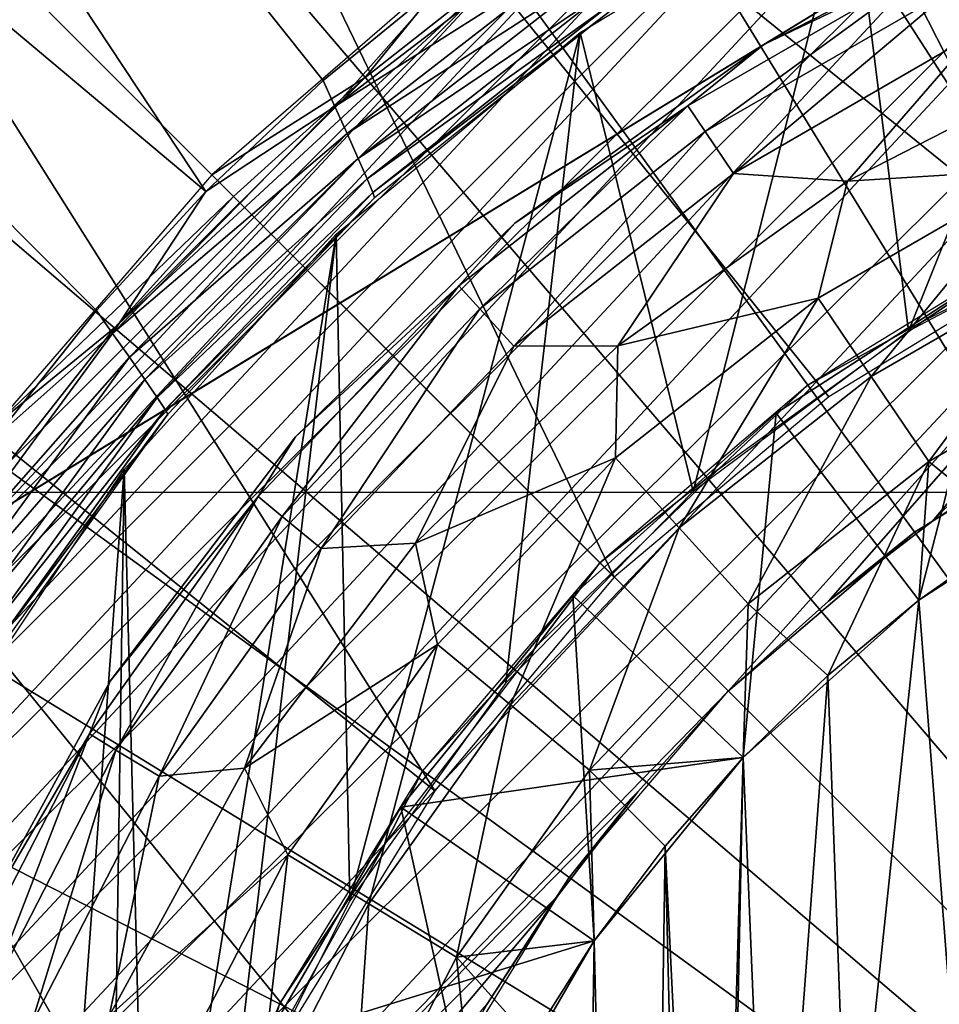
# Model space of a CAD drawing. Header units: millimetres. Extents: x -100 to 100, y -100 to 100.
# Tile 34 of 104: x -8.42 to -4.15, y 3.67 to 8.25. Entities that reach past the tile are written whole.
import ezdxf

# ---------------------------------------------------------------- set-up
doc = ezdxf.new("R2010")
doc.units = ezdxf.units.MM
doc.header["$LTSCALE"] = 52.148148
for name, color, linetype in [('110', 7, 'CONTINUOUS'), ('191', 7, 'CONTINUOUS'), ('192', 7, 'CONTINUOUS'), ('193', 7, 'CONTINUOUS'), ('194', 7, 'CONTINUOUS'), ('195', 7, 'CONTINUOUS'), ('224', 7, 'CONTINUOUS'), ('228', 7, 'CONTINUOUS'), ('229', 7, 'CONTINUOUS'), ('231', 7, 'CONTINUOUS'), ('232', 7, 'CONTINUOUS'), ('237', 7, 'CONTINUOUS'), ('239', 7, 'CONTINUOUS'), ('241', 7, 'CONTINUOUS'), ('250', 7, 'CONTINUOUS'), ('253', 7, 'CONTINUOUS'), ('346', 7, 'CONTINUOUS'), ('56', 7, 'CONTINUOUS'), ('57', 7, 'CONTINUOUS'), ('63', 7, 'CONTINUOUS'), ('66', 7, 'CONTINUOUS'), ('68', 7, 'CONTINUOUS')]:
    doc.layers.add(name, color=color, linetype=linetype)

msp = doc.modelspace()

# ---------------------------------------------------------------- linework, layer by layer
at = {"layer": '110', "color": 251, "linetype": 'Continuous', "true_color": 0x4c4c4c}
for points in [[(-3.1899, 13.1997, -221.7), (0.0504, 7.9997, -221.7), (-4.9703, 12.6419, -221.7), (-3.1899, 13.1997, -221.7)], [(-4.9703, 12.6419, -221.7), (-1.2009, 7.9044, -221.7), (-6.6227, 11.8591, -221.7), (-4.9703, 12.6419, -221.7)], [(0.0504, 7.9997, -221.7), (-1.2009, 7.9044, -221.7), (-4.9703, 12.6419, -221.7), (0.0504, 7.9997, -221.7)], [(-6.6227, 11.8591, -221.7), (-3.5914, 7.1467, -221.7), (-8.1656, 10.8477, -221.7), (-6.6227, 11.8591, -221.7)], [(-2.4422, 7.6163, -221.7), (-3.5914, 7.1467, -221.7), (-6.6227, 11.8591, -221.7), (-2.4422, 7.6163, -221.7)], [(-1.2009, 7.9044, -221.7), (-2.4422, 7.6163, -221.7), (-6.6227, 11.8591, -221.7), (-1.2009, 7.9044, -221.7)], [(-5.6569, 5.6569, -221.7), (-9.6062, 9.6062, -221.7), (-8.1656, 10.8477, -221.7), (-5.6569, 5.6569, -221.7)], [(-4.6604, 6.4939, -221.7), (-5.6569, 5.6569, -221.7), (-8.1656, 10.8477, -221.7), (-4.6604, 6.4939, -221.7)], [(-3.5914, 7.1467, -221.7), (-4.6604, 6.4939, -221.7), (-8.1656, 10.8477, -221.7), (-3.5914, 7.1467, -221.7)], [(-9.6062, 9.6062, -221.7), (-6.4898, 4.6645, -221.7), (-10.8531, 8.161, -221.7), (-9.6062, 9.6062, -221.7)], [(-5.6569, 5.6569, -221.7), (-6.4898, 4.6645, -221.7), (-9.6062, 9.6062, -221.7), (-5.6569, 5.6569, -221.7)], [(-10.8531, 8.161, -221.7), (-7.6102, 2.4636, -221.7), (-11.8679, 6.6088, -221.7), (-10.8531, 8.161, -221.7)], [(-7.1406, 3.6024, -221.7), (-7.6102, 2.4636, -221.7), (-10.8531, 8.161, -221.7), (-7.1406, 3.6024, -221.7)], [(-6.4898, 4.6645, -221.7), (-7.1406, 3.6024, -221.7), (-10.8531, 8.161, -221.7), (-6.4898, 4.6645, -221.7)], [(-11.8679, 6.6088, -221.7), (-7.9001, 1.2372, -221.7), (-12.6523, 4.9418, -221.7), (-11.8679, 6.6088, -221.7)], [(-7.6102, 2.4636, -221.7), (-7.9001, 1.2372, -221.7), (-11.8679, 6.6088, -221.7), (-7.6102, 2.4636, -221.7)], [(-12.6523, 4.9418, -221.7), (-7.6125, -2.4565, -221.7), (-13.2103, 3.14, -221.7), (-12.6523, 4.9418, -221.7)], [(-7.901, -1.2367, -221.7), (-7.6125, -2.4565, -221.7), (-12.6523, 4.9418, -221.7), (-7.901, -1.2367, -221.7)], [(-7.9999, -0.0014, -221.7), (-7.901, -1.2367, -221.7), (-12.6523, 4.9418, -221.7), (-7.9999, -0.0014, -221.7)], [(-7.9001, 1.2372, -221.7), (-7.9999, -0.0014, -221.7), (-12.6523, 4.9418, -221.7), (-7.9001, 1.2372, -221.7)]]:
    msp.add_3dface(points, dxfattribs=at)
at = {"layer": '191', "color": 251, "linetype": 'Continuous', "true_color": 0x4c4c4c}
for points in [[(-8.5318, 6.3627, -219.9), (-7.4246, 7.4246, -211.7), (-7.5258, 7.5258, -219.9), (-8.5318, 6.3627, -219.9)], [(-7.975, 6.8158, -211.7), (-7.4246, 7.4246, -211.7), (-8.5318, 6.3627, -219.9), (-7.975, 6.8158, -211.7)], [(-8.4712, 6.1862, -211.7), (-7.975, 6.8158, -211.7), (-8.5318, 6.3627, -219.9), (-8.4712, 6.1862, -211.7)]]:
    msp.add_3dface(points, dxfattribs=at)
at = {"layer": '192', "color": 251, "linetype": 'Continuous', "true_color": 0x4c4c4c}
for points in [[(-7.5258, 7.5258, -219.9), (-6.8137, 7.9779, -211.7), (-6.3673, 8.5284, -219.9), (-7.5258, 7.5258, -219.9)], [(-6.8137, 7.9779, -211.7), (-6.1812, 8.4764, -211.7), (-6.3673, 8.5284, -219.9), (-6.8137, 7.9779, -211.7)], [(-7.5258, 7.5258, -219.9), (-7.4246, 7.4246, -211.7), (-6.8137, 7.9779, -211.7), (-7.5258, 7.5258, -219.9)]]:
    msp.add_3dface(points, dxfattribs=at)
at = {"layer": '193', "color": 251, "linetype": 'Continuous', "true_color": 0x4c4c4c}
for points in [[(-10.4921, 0.3807, -211.7), (-10.4925, -0.3841, -211.7), (-0.3195, 10.4937, -211.7), (-10.4921, 0.3807, -211.7)], [(-0.3195, 10.4937, -211.7), (-10.4925, -0.3841, -211.7), (-5.1265, 5.1265, -211.7), (-0.3195, 10.4937, -211.7)], [(-10.4921, 0.3807, -211.7), (-0.3195, 10.4937, -211.7), (-1.1029, 10.4369, -211.7), (-10.4921, 0.3807, -211.7)], [(-0.3195, 10.4937, -211.7), (-5.1265, 5.1265, -211.7), (-4.661, 5.5444, -211.7), (-0.3195, 10.4937, -211.7)], [(-4.1781, 5.9165, -211.7), (-0.3195, 10.4937, -211.7), (-4.661, 5.5444, -211.7), (-4.1781, 5.9165, -211.7)], [(0.451, 10.4901, -211.7), (-0.3195, 10.4937, -211.7), (-4.1781, 5.9165, -211.7), (0.451, 10.4901, -211.7)], [(-3.6776, 6.243, -211.7), (0.451, 10.4901, -211.7), (-4.1781, 5.9165, -211.7), (-3.6776, 6.243, -211.7)], [(-10.4324, 1.1561, -211.7), (-10.4921, 0.3807, -211.7), (-1.1029, 10.4369, -211.7), (-10.4324, 1.1561, -211.7)], [(-10.4324, 1.1561, -211.7), (-1.1029, 10.4369, -211.7), (-1.8913, 10.3216, -211.7), (-10.4324, 1.1561, -211.7)], [(-10.3151, 1.9352, -211.7), (-10.4324, 1.1561, -211.7), (-1.8913, 10.3216, -211.7), (-10.3151, 1.9352, -211.7)], [(-10.3151, 1.9352, -211.7), (-1.8913, 10.3216, -211.7), (-2.6714, 10.1496, -211.7), (-10.3151, 1.9352, -211.7)], [(-10.1419, 2.7057, -211.7), (-10.3151, 1.9352, -211.7), (-2.6714, 10.1496, -211.7), (-10.1419, 2.7057, -211.7)], [(-10.1419, 2.7057, -211.7), (-2.6714, 10.1496, -211.7), (-3.4299, 9.9228, -211.7), (-10.1419, 2.7057, -211.7)], [(-9.9145, 3.4555, -211.7), (-10.1419, 2.7057, -211.7), (-3.4299, 9.9228, -211.7), (-9.9145, 3.4555, -211.7)], [(-9.9145, 3.4555, -211.7), (-3.4299, 9.9228, -211.7), (-4.1543, 9.6428, -211.7), (-9.9145, 3.4555, -211.7)], [(-9.6345, 4.1731, -211.7), (-9.9145, 3.4555, -211.7), (-4.1543, 9.6428, -211.7), (-9.6345, 4.1731, -211.7)], [(-9.6345, 4.1731, -211.7), (-4.1543, 9.6428, -211.7), (-4.8515, 9.3089, -211.7), (-9.6345, 4.1731, -211.7)], [(-9.301, 4.8649, -211.7), (-9.6345, 4.1731, -211.7), (-4.8515, 9.3089, -211.7), (-9.301, 4.8649, -211.7)], [(-9.301, 4.8649, -211.7), (-4.8515, 9.3089, -211.7), (-5.5271, 8.9201, -211.7), (-9.301, 4.8649, -211.7)], [(-8.9132, 5.5359, -211.7), (-9.301, 4.8649, -211.7), (-5.5271, 8.9201, -211.7), (-8.9132, 5.5359, -211.7)], [(-8.9132, 5.5359, -211.7), (-5.5271, 8.9201, -211.7), (-6.1812, 8.4764, -211.7), (-8.9132, 5.5359, -211.7)], [(-8.4712, 6.1862, -211.7), (-8.9132, 5.5359, -211.7), (-6.1812, 8.4764, -211.7), (-8.4712, 6.1862, -211.7)], [(-7.975, 6.8158, -211.7), (-8.4712, 6.1862, -211.7), (-6.1812, 8.4764, -211.7), (-7.975, 6.8158, -211.7)], [(-7.975, 6.8158, -211.7), (-6.1812, 8.4764, -211.7), (-6.8137, 7.9779, -211.7), (-7.975, 6.8158, -211.7)], [(-7.4246, 7.4246, -211.7), (-7.975, 6.8158, -211.7), (-6.8137, 7.9779, -211.7), (-7.4246, 7.4246, -211.7)], [(-5.1265, 5.1265, -211.7), (-10.4925, -0.3841, -211.7), (-5.5466, 4.6594, -211.7), (-5.1265, 5.1265, -211.7)], [(-5.5466, 4.6594, -211.7), (-10.4925, -0.3841, -211.7), (-5.9204, 4.1741, -211.7), (-5.5466, 4.6594, -211.7)], [(-10.4925, -0.3841, -211.7), (-10.4334, -1.1574, -211.7), (-5.9204, 4.1741, -211.7), (-10.4925, -0.3841, -211.7)], [(-5.9204, 4.1741, -211.7), (-10.4334, -1.1574, -211.7), (-6.248, 3.6706, -211.7), (-5.9204, 4.1741, -211.7)]]:
    msp.add_3dface(points, dxfattribs=at)
at = {"layer": '194', "color": 251, "linetype": 'Continuous', "true_color": 0x4c4c4c}
for points in [[(-3.2914, 6.4598, -220.95), (-4.1781, 5.9165, -211.7), (-4.2614, 5.8654, -220.95), (-3.2914, 6.4598, -220.95)], [(-3.6776, 6.243, -211.7), (-4.1781, 5.9165, -211.7), (-3.2914, 6.4598, -220.95), (-3.6776, 6.243, -211.7)], [(-4.1781, 5.9165, -211.7), (-4.661, 5.5444, -211.7), (-4.2614, 5.8654, -220.95), (-4.1781, 5.9165, -211.7)], [(-4.661, 5.5444, -211.7), (-5.1265, 5.1265, -211.7), (-4.2614, 5.8654, -220.95), (-4.661, 5.5444, -211.7)], [(-4.2614, 5.8654, -220.95), (-5.1265, 5.1265, -211.7), (-5.1265, 5.1265, -220.95), (-4.2614, 5.8654, -220.95)]]:
    msp.add_3dface(points, dxfattribs=at)
at = {"layer": '195', "color": 251, "linetype": 'Continuous', "true_color": 0x4c4c4c}
for points in [[(-5.1265, 5.1265, -220.95), (-5.5466, 4.6594, -211.7), (-5.8654, 4.2614, -220.95), (-5.1265, 5.1265, -220.95)], [(-5.1265, 5.1265, -211.7), (-5.5466, 4.6594, -211.7), (-5.1265, 5.1265, -220.95), (-5.1265, 5.1265, -211.7)], [(-5.5466, 4.6594, -211.7), (-5.9204, 4.1741, -211.7), (-5.8654, 4.2614, -220.95), (-5.5466, 4.6594, -211.7)], [(-5.8654, 4.2614, -220.95), (-6.248, 3.6706, -211.7), (-6.4598, 3.2914, -220.95), (-5.8654, 4.2614, -220.95)], [(-5.9204, 4.1741, -211.7), (-6.248, 3.6706, -211.7), (-5.8654, 4.2614, -220.95), (-5.9204, 4.1741, -211.7)]]:
    msp.add_3dface(points, dxfattribs=at)
at = {"layer": '224', "color": 251, "linetype": 'Continuous', "true_color": 0x4c4c4c}
for points in [[(-0.8599, 10.6333, -233.3853), (-0.8599, 10.6333, -244.2313), (-9.0622, 5.6288, -233.3853), (-0.8599, 10.6333, -233.3853)], [(-0.8599, 10.6333, -244.2313), (-9.0622, 5.6288, -244.2313), (-9.0622, 5.6288, -233.3853), (-0.8599, 10.6333, -244.2313)], [(-9.0622, 5.6288, -244.2313), (-0.8599, 10.6333, -244.2313), (-1.6958, 10.1233, -244.4644), (-9.0622, 5.6288, -244.2313)], [(-8.2258, 6.1391, -244.4645), (-9.0622, 5.6288, -244.2313), (-1.6958, 10.1233, -244.4644), (-8.2258, 6.1391, -244.4645)], [(-2.5172, 9.6221, -244.6482), (-8.2258, 6.1391, -244.4645), (-1.6958, 10.1233, -244.4644), (-2.5172, 9.6221, -244.6482)], [(-7.4042, 6.6403, -244.6484), (-8.2258, 6.1391, -244.4645), (-2.5172, 9.6221, -244.6482), (-7.4042, 6.6403, -244.6484)], [(-3.3336, 9.124, -244.7822), (-7.4042, 6.6403, -244.6484), (-2.5172, 9.6221, -244.6482), (-3.3336, 9.124, -244.7822)], [(-6.5878, 7.1385, -244.7823), (-7.4042, 6.6403, -244.6484), (-3.3336, 9.124, -244.7822), (-6.5878, 7.1385, -244.7823)], [(-4.1487, 8.6267, -244.8639), (-6.5878, 7.1385, -244.7823), (-3.3336, 9.124, -244.7822), (-4.1487, 8.6267, -244.8639)], [(-5.7731, 7.6356, -244.8639), (-6.5878, 7.1385, -244.7823), (-4.1487, 8.6267, -244.8639), (-5.7731, 7.6356, -244.8639)], [(-4.961, 8.131, -244.8913), (-5.7731, 7.6356, -244.8639), (-4.1487, 8.6267, -244.8639), (-4.961, 8.131, -244.8913)]]:
    msp.add_3dface(points, dxfattribs=at)
at = {"layer": '228', "color": 251, "linetype": 'Continuous', "true_color": 0x4c4c4c}
for points in [[(-3.7929, 5.8655, -247.868), (-4.0633, 3.245, -247.868), (-4.2414, 5.5498, -247.868), (-3.7929, 5.8655, -247.868)], [(-4.2414, 5.5498, -247.868), (-4.565, 2.4901, -247.868), (-4.6638, 5.1999, -247.868), (-4.2414, 5.5498, -247.868)], [(-4.0633, 3.245, -247.868), (-4.565, 2.4901, -247.868), (-4.2414, 5.5498, -247.868), (-4.0633, 3.245, -247.868)], [(-4.6638, 5.1999, -247.868), (-4.9281, 1.6595, -247.868), (-5.0574, 4.818, -247.868), (-4.6638, 5.1999, -247.868)], [(-4.565, 2.4901, -247.868), (-4.9281, 1.6595, -247.868), (-4.6638, 5.1999, -247.868), (-4.565, 2.4901, -247.868)], [(-5.0574, 4.818, -247.868), (-5.1985, -0.126, -247.868), (-5.4198, 4.4063, -247.868), (-5.0574, 4.818, -247.868)], [(-5.1414, 0.7786, -247.868), (-5.1985, -0.126, -247.868), (-5.0574, 4.818, -247.868), (-5.1414, 0.7786, -247.868)], [(-4.9281, 1.6595, -247.868), (-5.1414, 0.7786, -247.868), (-5.0574, 4.818, -247.868), (-4.9281, 1.6595, -247.868)], [(-5.7488, 3.9675, -247.868), (-5.4198, 4.4063, -247.868), (-5.5498, -4.2415, -247.868), (-5.7488, 3.9675, -247.868)], [(-5.5498, -4.2415, -247.868), (-5.4198, 4.4063, -247.868), (-5.1999, -4.6638, -247.868), (-5.5498, -4.2415, -247.868)], [(-5.4198, 4.4063, -247.868), (-5.1985, -0.126, -247.868), (-5.1999, -4.6638, -247.868), (-5.4198, 4.4063, -247.868)], [(-6.0424, 3.5042, -247.868), (-5.7488, 3.9675, -247.868), (-5.8655, -3.7929, -247.868), (-6.0424, 3.5042, -247.868)], [(-5.8655, -3.7929, -247.868), (-5.7488, 3.9675, -247.868), (-5.5498, -4.2415, -247.868), (-5.8655, -3.7929, -247.868)]]:
    msp.add_3dface(points, dxfattribs=at)
at = {"layer": '229', "color": 251, "linetype": 'Continuous', "true_color": 0x4c4c4c}
for points in [[(-3.6938, 8.7796, -245.328), (-4.9611, 8.131, -245.328), (-3.6938, 8.7796, -244.8913), (-3.6938, 8.7796, -245.328)], [(-3.6938, 8.7796, -244.8913), (-4.9611, 8.131, -245.328), (-4.961, 8.131, -244.8913), (-3.6938, 8.7796, -244.8913)], [(-4.9611, 8.131, -245.328), (-6.1175, 7.3008, -245.328), (-4.961, 8.131, -244.8913), (-4.9611, 8.131, -245.328)], [(-4.961, 8.131, -244.8913), (-6.1175, 7.3008, -245.328), (-6.1175, 7.3008, -244.8913), (-4.961, 8.131, -244.8913)], [(-6.1175, 7.3008, -245.328), (-7.1373, 6.3075, -245.328), (-6.1175, 7.3008, -244.8913), (-6.1175, 7.3008, -245.328)], [(-6.1175, 7.3008, -244.8913), (-7.1373, 6.3075, -245.328), (-7.1373, 6.3075, -244.8913), (-6.1175, 7.3008, -244.8913)], [(-7.1373, 6.3075, -245.328), (-7.9977, 5.1733, -245.328), (-7.1373, 6.3075, -244.8913), (-7.1373, 6.3075, -245.328)], [(-7.1373, 6.3075, -244.8913), (-7.9977, 5.1733, -245.328), (-7.9977, 5.1733, -244.8913), (-7.1373, 6.3075, -244.8913)], [(-7.9977, 5.1733, -245.328), (-8.6794, 3.9235, -245.328), (-8.6794, 3.9235, -244.8913), (-7.9977, 5.1733, -245.328)], [(-7.9977, 5.1733, -244.8913), (-7.9977, 5.1733, -245.328), (-8.6794, 3.9235, -244.8913), (-7.9977, 5.1733, -244.8913)]]:
    msp.add_3dface(points, dxfattribs=at)
at = {"layer": '231', "color": 251, "linetype": 'Continuous', "true_color": 0x4c4c4c}
for points in [[(-3.4053, 8.0939, -247.1241), (-3.6723, 7.5514, -247.4394), (-4.5736, 7.496, -247.1241), (-3.4053, 8.0939, -247.1241)], [(-3.6723, 7.5514, -247.4394), (-4.4631, 6.588, -247.6745), (-4.7096, 6.9519, -247.4394), (-3.6723, 7.5514, -247.4394)], [(-3.6723, 7.5514, -247.4394), (-4.7096, 6.9519, -247.4394), (-4.5736, 7.496, -247.1241), (-3.6723, 7.5514, -247.4394)], [(-3.4801, 7.1561, -247.6745), (-4.4631, 6.588, -247.6745), (-3.6723, 7.5514, -247.4394), (-3.4801, 7.1561, -247.6745)], [(-4.5736, 7.496, -247.1241), (-4.7096, 6.9519, -247.4394), (-5.6397, 6.7306, -247.1241), (-4.5736, 7.496, -247.1241)], [(-3.4801, 7.1561, -247.6745), (-4.1956, 6.1931, -247.8192), (-4.4631, 6.588, -247.6745), (-3.4801, 7.1561, -247.6745)], [(-3.2715, 6.7272, -247.8192), (-4.1956, 6.1931, -247.8192), (-3.4801, 7.1561, -247.6745), (-3.2715, 6.7272, -247.8192)], [(-4.7096, 6.9519, -247.4394), (-5.3553, 5.8858, -247.6745), (-5.6511, 6.2109, -247.4394), (-4.7096, 6.9519, -247.4394)], [(-4.7096, 6.9519, -247.4394), (-5.6511, 6.2109, -247.4394), (-5.6397, 6.7306, -247.1241), (-4.7096, 6.9519, -247.4394)], [(-4.4631, 6.588, -247.6745), (-5.3553, 5.8858, -247.6745), (-4.7096, 6.9519, -247.4394), (-4.4631, 6.588, -247.6745)], [(-5.6397, 6.7306, -247.1241), (-5.6511, 6.2109, -247.4394), (-6.5798, 5.8149, -247.1241), (-5.6397, 6.7306, -247.1241)], [(-3.2715, 6.7272, -247.8192), (-3.7929, 5.8655, -247.868), (-4.1956, 6.1931, -247.8192), (-3.2715, 6.7272, -247.8192)], [(-4.4631, 6.588, -247.6745), (-5.0343, 5.533, -247.8192), (-5.3553, 5.8858, -247.6745), (-4.4631, 6.588, -247.6745)], [(-4.1956, 6.1931, -247.8192), (-5.0343, 5.533, -247.8192), (-4.4631, 6.588, -247.6745), (-4.1956, 6.1931, -247.8192)], [(-5.6511, 6.2109, -247.4394), (-6.4774, 5.3434, -247.4394), (-6.5798, 5.8149, -247.1241), (-5.6511, 6.2109, -247.4394)], [(-5.6511, 6.2109, -247.4394), (-6.1384, 5.0637, -247.6745), (-6.4774, 5.3434, -247.4394), (-5.6511, 6.2109, -247.4394)], [(-5.3553, 5.8858, -247.6745), (-6.1384, 5.0637, -247.6745), (-5.6511, 6.2109, -247.4394), (-5.3553, 5.8858, -247.6745)], [(-4.1956, 6.1931, -247.8192), (-4.6638, 5.1999, -247.868), (-5.0343, 5.533, -247.8192), (-4.1956, 6.1931, -247.8192)], [(-4.2414, 5.5498, -247.868), (-4.6638, 5.1999, -247.868), (-4.1956, 6.1931, -247.8192), (-4.2414, 5.5498, -247.868)], [(-3.7929, 5.8655, -247.868), (-4.2414, 5.5498, -247.868), (-4.1956, 6.1931, -247.8192), (-3.7929, 5.8655, -247.868)], [(-5.3553, 5.8858, -247.6745), (-5.7705, 4.7602, -247.8192), (-6.1384, 5.0637, -247.6745), (-5.3553, 5.8858, -247.6745)], [(-5.0343, 5.533, -247.8192), (-5.7705, 4.7602, -247.8192), (-5.3553, 5.8858, -247.6745), (-5.0343, 5.533, -247.8192)], [(-6.5798, 5.8149, -247.1241), (-6.4774, 5.3434, -247.4394), (-7.373, 4.7692, -247.1241), (-6.5798, 5.8149, -247.1241)], [(-5.0343, 5.533, -247.8192), (-5.0574, 4.818, -247.868), (-5.7705, 4.7602, -247.8192), (-5.0343, 5.533, -247.8192)], [(-4.6638, 5.1999, -247.868), (-5.0574, 4.818, -247.868), (-5.0343, 5.533, -247.8192), (-4.6638, 5.1999, -247.868)], [(-6.4774, 5.3434, -247.4394), (-7.172, 4.3672, -247.4394), (-7.373, 4.7692, -247.1241), (-6.4774, 5.3434, -247.4394)], [(-6.4774, 5.3434, -247.4394), (-6.7966, 4.1386, -247.6745), (-7.172, 4.3672, -247.4394), (-6.4774, 5.3434, -247.4394)], [(-6.1384, 5.0637, -247.6745), (-6.7966, 4.1386, -247.6745), (-6.4774, 5.3434, -247.4394), (-6.1384, 5.0637, -247.6745)], [(-6.1384, 5.0637, -247.6745), (-6.3892, 3.8906, -247.8192), (-6.7966, 4.1386, -247.6745), (-6.1384, 5.0637, -247.6745)], [(-5.7705, 4.7602, -247.8192), (-6.3892, 3.8906, -247.8192), (-6.1384, 5.0637, -247.6745), (-5.7705, 4.7602, -247.8192)], [(-5.0574, 4.818, -247.868), (-5.4198, 4.4063, -247.868), (-5.7705, 4.7602, -247.8192), (-5.0574, 4.818, -247.868)], [(-7.373, 4.7692, -247.1241), (-7.172, 4.3672, -247.4394), (-8.0015, 3.6171, -247.1241), (-7.373, 4.7692, -247.1241)], [(-5.7705, 4.7602, -247.8192), (-5.7488, 3.9675, -247.868), (-6.3892, 3.8906, -247.8192), (-5.7705, 4.7602, -247.8192)], [(-5.4198, 4.4063, -247.868), (-5.7488, 3.9675, -247.868), (-5.7705, 4.7602, -247.8192), (-5.4198, 4.4063, -247.868)], [(-7.172, 4.3672, -247.4394), (-7.7205, 3.3021, -247.4394), (-8.0015, 3.6171, -247.1241), (-7.172, 4.3672, -247.4394)], [(-7.172, 4.3672, -247.4394), (-7.3164, 3.1292, -247.6745), (-7.7205, 3.3021, -247.4394), (-7.172, 4.3672, -247.4394)], [(-6.7966, 4.1386, -247.6745), (-7.3164, 3.1292, -247.6745), (-7.172, 4.3672, -247.4394), (-6.7966, 4.1386, -247.6745)], [(-6.7966, 4.1386, -247.6745), (-6.8779, 2.9417, -247.8192), (-7.3164, 3.1292, -247.6745), (-6.7966, 4.1386, -247.6745)], [(-6.3892, 3.8906, -247.8192), (-6.8779, 2.9417, -247.8192), (-6.7966, 4.1386, -247.6745), (-6.3892, 3.8906, -247.8192)], [(-5.7488, 3.9675, -247.868), (-6.0424, 3.5042, -247.868), (-6.3892, 3.8906, -247.8192), (-5.7488, 3.9675, -247.868)], [(-6.3892, 3.8906, -247.8192), (-6.2987, 3.0193, -247.868), (-6.8779, 2.9417, -247.8192), (-6.3892, 3.8906, -247.8192)], [(-6.0424, 3.5042, -247.868), (-6.2987, 3.0193, -247.868), (-6.3892, 3.8906, -247.8192), (-6.0424, 3.5042, -247.868)]]:
    msp.add_3dface(points, dxfattribs=at)
at = {"layer": '232', "color": 251, "linetype": 'Continuous', "true_color": 0x4c4c4c}
for points in [[(-4.9611, 8.131, -245.328), (-3.6938, 8.7796, -245.328), (-4.1444, 8.5221, -245.8226), (-4.9611, 8.131, -245.328)], [(-5.3151, 7.8455, -245.8226), (-4.9611, 8.131, -245.328), (-4.1444, 8.5221, -245.8226), (-5.3151, 7.8455, -245.8226)], [(-5.3151, 7.8455, -245.8226), (-4.1444, 8.5221, -245.8226), (-5.234, 7.7259, -246.2996), (-5.3151, 7.8455, -245.8226)], [(-4.1444, 8.5221, -245.8226), (-4.0812, 8.3921, -246.2996), (-5.234, 7.7259, -246.2996), (-4.1444, 8.5221, -245.8226)], [(-4.0812, 8.3921, -246.2996), (-5.1022, 7.5314, -246.7391), (-5.234, 7.7259, -246.2996), (-4.0812, 8.3921, -246.2996)], [(-3.9785, 8.1808, -246.7391), (-5.1022, 7.5314, -246.7391), (-4.0812, 8.3921, -246.2996), (-3.9785, 8.1808, -246.7391)], [(-3.9785, 8.1808, -246.7391), (-4.5736, 7.496, -247.1241), (-5.1022, 7.5314, -246.7391), (-3.9785, 8.1808, -246.7391)], [(-3.4053, 8.0939, -247.1241), (-4.5736, 7.496, -247.1241), (-3.9785, 8.1808, -246.7391), (-3.4053, 8.0939, -247.1241)], [(-6.1175, 7.3008, -245.328), (-4.9611, 8.131, -245.328), (-5.3151, 7.8455, -245.8226), (-6.1175, 7.3008, -245.328)], [(-6.3775, 7.0093, -245.8226), (-6.1175, 7.3008, -245.328), (-5.3151, 7.8455, -245.8226), (-6.3775, 7.0093, -245.8226)], [(-6.3775, 7.0093, -245.8226), (-5.3151, 7.8455, -245.8226), (-6.2802, 6.9023, -246.2996), (-6.3775, 7.0093, -245.8226)], [(-5.3151, 7.8455, -245.8226), (-5.234, 7.7259, -246.2996), (-6.2802, 6.9023, -246.2996), (-5.3151, 7.8455, -245.8226)], [(-5.234, 7.7259, -246.2996), (-6.1221, 6.7286, -246.7391), (-6.2802, 6.9023, -246.2996), (-5.234, 7.7259, -246.2996)], [(-5.1022, 7.5314, -246.7391), (-6.1221, 6.7286, -246.7391), (-5.234, 7.7259, -246.2996), (-5.1022, 7.5314, -246.7391)], [(-5.1022, 7.5314, -246.7391), (-5.6397, 6.7306, -247.1241), (-6.1221, 6.7286, -246.7391), (-5.1022, 7.5314, -246.7391)], [(-4.5736, 7.496, -247.1241), (-5.6397, 6.7306, -247.1241), (-5.1022, 7.5314, -246.7391), (-4.5736, 7.496, -247.1241)], [(-7.1373, 6.3075, -245.328), (-6.1175, 7.3008, -245.328), (-6.3775, 7.0093, -245.8226), (-7.1373, 6.3075, -245.328)], [(-7.3101, 6.0303, -245.8226), (-7.1373, 6.3075, -245.328), (-6.3775, 7.0093, -245.8226), (-7.3101, 6.0303, -245.8226)], [(-7.3101, 6.0303, -245.8226), (-6.3775, 7.0093, -245.8226), (-7.1986, 5.9383, -246.2996), (-7.3101, 6.0303, -245.8226)], [(-6.3775, 7.0093, -245.8226), (-6.2802, 6.9023, -246.2996), (-7.1986, 5.9383, -246.2996), (-6.3775, 7.0093, -245.8226)], [(-6.2802, 6.9023, -246.2996), (-7.0174, 5.7888, -246.7391), (-7.1986, 5.9383, -246.2996), (-6.2802, 6.9023, -246.2996)], [(-6.1221, 6.7286, -246.7391), (-7.0174, 5.7888, -246.7391), (-6.2802, 6.9023, -246.2996), (-6.1221, 6.7286, -246.7391)], [(-6.1221, 6.7286, -246.7391), (-6.5798, 5.8149, -247.1241), (-7.0174, 5.7888, -246.7391), (-6.1221, 6.7286, -246.7391)], [(-5.6397, 6.7306, -247.1241), (-6.5798, 5.8149, -247.1241), (-6.1221, 6.7286, -246.7391), (-5.6397, 6.7306, -247.1241)], [(-7.9977, 5.1733, -245.328), (-7.1373, 6.3075, -245.328), (-7.3101, 6.0303, -245.8226), (-7.9977, 5.1733, -245.328)], [(-8.0939, 4.9286, -245.8226), (-7.9977, 5.1733, -245.328), (-7.3101, 6.0303, -245.8226), (-8.0939, 4.9286, -245.8226)], [(-8.0939, 4.9286, -245.8226), (-7.3101, 6.0303, -245.8226), (-7.9704, 4.8534, -246.2996), (-8.0939, 4.9286, -245.8226)], [(-7.3101, 6.0303, -245.8226), (-7.1986, 5.9383, -246.2996), (-7.9704, 4.8534, -246.2996), (-7.3101, 6.0303, -245.8226)], [(-7.1986, 5.9383, -246.2996), (-7.7698, 4.7312, -246.7391), (-7.9704, 4.8534, -246.2996), (-7.1986, 5.9383, -246.2996)], [(-7.0174, 5.7888, -246.7391), (-7.7698, 4.7312, -246.7391), (-7.1986, 5.9383, -246.2996), (-7.0174, 5.7888, -246.7391)], [(-6.5798, 5.8149, -247.1241), (-7.373, 4.7692, -247.1241), (-7.0174, 5.7888, -246.7391), (-6.5798, 5.8149, -247.1241)], [(-7.0174, 5.7888, -246.7391), (-7.373, 4.7692, -247.1241), (-7.7698, 4.7312, -246.7391), (-7.0174, 5.7888, -246.7391)], [(-8.6794, 3.9235, -245.328), (-7.9977, 5.1733, -245.328), (-8.0939, 4.9286, -245.8226), (-8.6794, 3.9235, -245.328)], [(-8.7129, 3.7265, -245.8226), (-8.6794, 3.9235, -245.328), (-8.0939, 4.9286, -245.8226), (-8.7129, 3.7265, -245.8226)], [(-8.7129, 3.7265, -245.8226), (-8.0939, 4.9286, -245.8226), (-8.58, 3.6697, -246.2996), (-8.7129, 3.7265, -245.8226)], [(-8.0939, 4.9286, -245.8226), (-7.9704, 4.8534, -246.2996), (-8.58, 3.6697, -246.2996), (-8.0939, 4.9286, -245.8226)], [(-7.9704, 4.8534, -246.2996), (-8.364, 3.5773, -246.7391), (-8.58, 3.6697, -246.2996), (-7.9704, 4.8534, -246.2996)], [(-7.7698, 4.7312, -246.7391), (-8.364, 3.5773, -246.7391), (-7.9704, 4.8534, -246.2996), (-7.7698, 4.7312, -246.7391)], [(-7.373, 4.7692, -247.1241), (-8.0015, 3.6171, -247.1241), (-7.7698, 4.7312, -246.7391), (-7.373, 4.7692, -247.1241)], [(-7.7698, 4.7312, -246.7391), (-8.0015, 3.6171, -247.1241), (-8.364, 3.5773, -246.7391), (-7.7698, 4.7312, -246.7391)]]:
    msp.add_3dface(points, dxfattribs=at)
at = {"layer": '237', "color": 251, "linetype": 'Continuous', "true_color": 0x4c4c4c}
for points in [[(-3.8404, 7.1058, -233.3853), (-4.9047, 6.4176, -233.3853), (-4.2414, 5.5498, -232.7547), (-3.8404, 7.1058, -233.3853)], [(-3.3211, 6.145, -232.7547), (-3.8404, 7.1058, -233.3853), (-4.2414, 5.5498, -232.7547), (-3.3211, 6.145, -232.7547)], [(-4.9047, 6.4176, -233.3853), (-5.8482, 5.5713, -233.3853), (-5.0574, 4.818, -232.7547), (-4.9047, 6.4176, -233.3853)], [(-4.2414, 5.5498, -232.7547), (-4.9047, 6.4176, -233.3853), (-5.0574, 4.818, -232.7547), (-4.2414, 5.5498, -232.7547)], [(-5.8482, 5.5713, -233.3853), (-6.6478, 4.5878, -233.3853), (-5.0574, 4.818, -232.7547), (-5.8482, 5.5713, -233.3853)], [(-5.0574, 4.818, -232.7547), (-6.6478, 4.5878, -233.3853), (-5.7489, 3.9675, -232.7547), (-5.0574, 4.818, -232.7547)], [(-6.6478, 4.5878, -233.3853), (-7.2836, 3.4914, -233.3853), (-5.7489, 3.9675, -232.7547), (-6.6478, 4.5878, -233.3853)], [(-5.7489, 3.9675, -232.7547), (-7.2836, 3.4914, -233.3853), (-6.2987, 3.0193, -232.7547), (-5.7489, 3.9675, -232.7547)]]:
    msp.add_3dface(points, dxfattribs=at)
at = {"layer": '239', "color": 251, "linetype": 'Continuous', "true_color": 0x4c4c4c}
for points in [[(-4.9047, 6.4176, -230.6283), (-3.8404, 7.1058, -230.6283), (-4.2415, 5.5498, -231.2588), (-4.9047, 6.4176, -230.6283)], [(-4.2415, 5.5498, -231.2588), (-3.8404, 7.1058, -230.6283), (-3.321, 6.145, -231.2588), (-4.2415, 5.5498, -231.2588)], [(-5.8482, 5.5713, -230.6283), (-4.9047, 6.4176, -230.6283), (-5.0574, 4.818, -231.2588), (-5.8482, 5.5713, -230.6283)], [(-5.0574, 4.818, -231.2588), (-4.9047, 6.4176, -230.6283), (-4.2415, 5.5498, -231.2588), (-5.0574, 4.818, -231.2588)], [(-6.6478, 4.5878, -230.6283), (-5.8482, 5.5713, -230.6283), (-5.7488, 3.9675, -231.2588), (-6.6478, 4.5878, -230.6283)], [(-5.7488, 3.9675, -231.2588), (-5.8482, 5.5713, -230.6283), (-5.0574, 4.818, -231.2588), (-5.7488, 3.9675, -231.2588)], [(-7.2836, 3.4914, -230.6283), (-6.6478, 4.5878, -230.6283), (-6.2987, 3.0193, -231.2588), (-7.2836, 3.4914, -230.6283)], [(-6.2987, 3.0193, -231.2588), (-6.6478, 4.5878, -230.6283), (-5.7488, 3.9675, -231.2588), (-6.2987, 3.0193, -231.2588)]]:
    msp.add_3dface(points, dxfattribs=at)
at = {"layer": '241', "color": 251, "linetype": 'Continuous', "true_color": 0x4c4c4c}
for points in [[(-4.9047, 6.4176, -229.2059), (-3.8404, 7.1058, -229.2059), (-4.2415, 5.5498, -229.8364), (-4.9047, 6.4176, -229.2059)], [(-4.2415, 5.5498, -229.8364), (-3.8404, 7.1058, -229.2059), (-3.321, 6.145, -229.8364), (-4.2415, 5.5498, -229.8364)], [(-5.8482, 5.5713, -229.2059), (-4.9047, 6.4176, -229.2059), (-5.0574, 4.818, -229.8364), (-5.8482, 5.5713, -229.2059)], [(-5.0574, 4.818, -229.8364), (-4.9047, 6.4176, -229.2059), (-4.2415, 5.5498, -229.8364), (-5.0574, 4.818, -229.8364)], [(-6.6478, 4.5878, -229.2059), (-5.8482, 5.5713, -229.2059), (-5.7488, 3.9675, -229.8364), (-6.6478, 4.5878, -229.2059)], [(-5.7488, 3.9675, -229.8364), (-5.8482, 5.5713, -229.2059), (-5.0574, 4.818, -229.8364), (-5.7488, 3.9675, -229.8364)], [(-7.2836, 3.4914, -229.2059), (-6.6478, 4.5878, -229.2059), (-6.2987, 3.0193, -229.8364), (-7.2836, 3.4914, -229.2059)], [(-6.2987, 3.0193, -229.8364), (-6.6478, 4.5878, -229.2059), (-5.7488, 3.9675, -229.8364), (-6.2987, 3.0193, -229.8364)]]:
    msp.add_3dface(points, dxfattribs=at)
at = {"layer": '250', "color": 251, "linetype": 'Continuous', "true_color": 0x4c4c4c}
for points in [[(-9.0622, 5.6288, -227.8874), (-9.0622, 5.6288, -221.7), (-0.8599, 10.6333, -221.7), (-9.0622, 5.6288, -227.8874)], [(-0.8599, 10.6333, -227.8874), (-9.0622, 5.6288, -227.8874), (-0.8599, 10.6333, -221.7), (-0.8599, 10.6333, -227.8874)]]:
    msp.add_3dface(points, dxfattribs=at)
at = {"layer": '253', "color": 251, "linetype": 'Continuous', "true_color": 0x4c4c4c}
for points in [[(-4.9047, 6.4176, -227.7835), (-3.8404, 7.1058, -227.7835), (-4.2415, 5.5498, -228.414), (-4.9047, 6.4176, -227.7835)], [(-4.2415, 5.5498, -228.414), (-3.8404, 7.1058, -227.7835), (-3.321, 6.145, -228.414), (-4.2415, 5.5498, -228.414)], [(-5.8482, 5.5713, -227.7835), (-4.9047, 6.4176, -227.7835), (-5.0574, 4.818, -228.414), (-5.8482, 5.5713, -227.7835)], [(-5.0574, 4.818, -228.414), (-4.9047, 6.4176, -227.7835), (-4.2415, 5.5498, -228.414), (-5.0574, 4.818, -228.414)], [(-6.6478, 4.5878, -227.7835), (-5.8482, 5.5713, -227.7835), (-5.7488, 3.9675, -228.414), (-6.6478, 4.5878, -227.7835)], [(-5.7488, 3.9675, -228.414), (-5.8482, 5.5713, -227.7835), (-5.0574, 4.818, -228.414), (-5.7488, 3.9675, -228.414)], [(-7.2836, 3.4914, -227.7835), (-6.6478, 4.5878, -227.7835), (-6.2987, 3.0193, -228.414), (-7.2836, 3.4914, -227.7835)], [(-6.2987, 3.0193, -228.414), (-6.6478, 4.5878, -227.7835), (-5.7488, 3.9675, -228.414), (-6.2987, 3.0193, -228.414)]]:
    msp.add_3dface(points, dxfattribs=at)
at = {"layer": '346', "color": 251, "linetype": 'Continuous', "true_color": 0x4c4c4c}
for points in [[(89.1367, 12.0648, -106.6), (89.7423, 6.0696, -106.6), (-89.1467, 11.996, -106.6), (89.1367, 12.0648, -106.6)], [(-89.1467, 11.996, -106.6), (89.7423, 6.0696, -106.6), (-89.7457, 6.033, -106.6), (-89.1467, 11.996, -106.6)], [(89.7423, 6.0696, -106.6), (89.9504, 0, -106.6), (-89.7457, 6.033, -106.6), (89.7423, 6.0696, -106.6)], [(89.9504, 0, -106.6), (-89.9504, 0, -106.6), (-89.7457, 6.033, -106.6), (89.9504, 0, -106.6)]]:
    msp.add_3dface(points, dxfattribs=at)
at = {"layer": '56', "color": 251, "linetype": 'Continuous', "true_color": 0x4c4c4c}
for points in [[(-4.2239, 6.8431, -115.3649), (-3.1724, 7.3888, -115.4), (-3.6742, 7.211, -112.4244), (-4.2239, 6.8431, -115.3649)], [(-4.757, 6.5474, -112.4244), (-4.2239, 6.8431, -115.3649), (-3.6742, 7.211, -112.4244), (-4.757, 6.5474, -112.4244)], [(-5.1722, 6.1578, -115.3607), (-4.2239, 6.8431, -115.3649), (-4.757, 6.5474, -112.4244), (-5.1722, 6.1578, -115.3607)], [(-5.7226, 5.7226, -112.4244), (-5.1722, 6.1578, -115.3607), (-4.757, 6.5474, -112.4244), (-5.7226, 5.7226, -112.4244)], [(-6.0093, 5.344, -115.3619), (-5.1722, 6.1578, -115.3607), (-5.7226, 5.7226, -112.4244), (-6.0093, 5.344, -115.3619)], [(-6.5474, 4.757, -112.4244), (-6.0093, 5.344, -115.3619), (-5.7226, 5.7226, -112.4244), (-6.5474, 4.757, -112.4244)], [(-6.7201, 4.4171, -115.3619), (-6.0093, 5.344, -115.3619), (-6.5474, 4.757, -112.4244), (-6.7201, 4.4171, -115.3619)], [(-7.211, 3.6742, -112.4244), (-6.7201, 4.4171, -115.3619), (-6.5474, 4.757, -112.4244), (-7.211, 3.6742, -112.4244)], [(-7.289, 3.397, -115.3619), (-6.7201, 4.4171, -115.3619), (-7.211, 3.6742, -112.4244), (-7.289, 3.397, -115.3619)], [(-7.6969, 2.5009, -112.4244), (-7.289, 3.397, -115.3619), (-7.211, 3.6742, -112.4244), (-7.6969, 2.5009, -112.4244)]]:
    msp.add_3dface(points, dxfattribs=at)
at = {"layer": '57', "color": 251, "linetype": 'Continuous', "true_color": 0x4c4c4c}
for points in [[(-13.951, 12.8214, -118.6883), (-12.2101, 14.489, -118.6883), (-7.5534, 7.4473, -114.9299), (-13.951, 12.8214, -118.6883)], [(-7.5534, 7.4473, -114.9299), (-12.2101, 14.489, -118.6883), (-7.008, 7.9626, -114.9299), (-7.5534, 7.4473, -114.9299)], [(-7.008, 7.9626, -114.9299), (-12.2101, 14.489, -118.6883), (-6.4275, 8.4382, -114.9299), (-7.008, 7.9626, -114.9299)], [(-8.5283, 6.3075, -114.9299), (-13.951, 12.8214, -118.6883), (-8.061, 6.8946, -114.9299), (-8.5283, 6.3075, -114.9299)], [(-8.061, 6.8946, -114.9299), (-13.951, 12.8214, -118.6883), (-7.5534, 7.4473, -114.9299), (-8.061, 6.8946, -114.9299)]]:
    msp.add_3dface(points, dxfattribs=at)
at = {"layer": '63', "color": 251, "linetype": 'Continuous', "true_color": 0x4c4c4c}
for points in [[(-6.4275, 8.4382, -114.9299), (-5.7834, 8.741, -114.8964), (-6.9536, 7.8422, -114.8964), (-6.4275, 8.4382, -114.9299)], [(-5.7834, 8.741, -114.8964), (-5.7505, 8.6056, -114.9055), (-6.9536, 7.8422, -114.8964), (-5.7834, 8.741, -114.8964)], [(-5.7505, 8.6056, -114.9055), (-6.8969, 7.7172, -114.9055), (-6.9536, 7.8422, -114.8964), (-5.7505, 8.6056, -114.9055)], [(-5.7505, 8.6056, -114.9055), (-5.7211, 8.4795, -114.9566), (-6.8969, 7.7172, -114.9055), (-5.7505, 8.6056, -114.9055)], [(-5.7211, 8.4795, -114.9566), (-6.8454, 7.6009, -114.9566), (-6.8969, 7.7172, -114.9055), (-5.7211, 8.4795, -114.9566)], [(-5.7211, 8.4795, -114.9566), (-5.6981, 8.3768, -115.0441), (-6.8454, 7.6009, -114.9566), (-5.7211, 8.4795, -114.9566)], [(-7.008, 7.9626, -114.9299), (-6.4275, 8.4382, -114.9299), (-6.9536, 7.8422, -114.8964), (-7.008, 7.9626, -114.9299)], [(-5.6981, 8.3768, -115.0441), (-6.8043, 7.5061, -115.0441), (-6.8454, 7.6009, -114.9566), (-5.6981, 8.3768, -115.0441)], [(-5.6981, 8.3768, -115.0441), (-5.684, 8.3087, -115.1586), (-6.8043, 7.5061, -115.0441), (-5.6981, 8.3768, -115.0441)], [(-5.684, 8.3087, -115.1586), (-6.778, 7.4431, -115.1586), (-6.8043, 7.5061, -115.0441), (-5.684, 8.3087, -115.1586)], [(-6.778, 7.4431, -115.1586), (-5.684, 8.3087, -115.1586), (-5.6804, 8.2823, -115.2876), (-6.778, 7.4431, -115.1586)], [(-6.7696, 7.4186, -115.2876), (-6.778, 7.4431, -115.1586), (-5.6804, 8.2823, -115.2876), (-6.7696, 7.4186, -115.2876)], [(-7.5534, 7.4473, -114.9299), (-7.008, 7.9626, -114.9299), (-6.9536, 7.8422, -114.8964), (-7.5534, 7.4473, -114.9299)], [(-7.5534, 7.4473, -114.9299), (-6.9536, 7.8422, -114.8964), (-7.986, 6.788, -114.8964), (-7.5534, 7.4473, -114.9299)], [(-6.9536, 7.8422, -114.8964), (-6.8969, 7.7172, -114.9055), (-7.986, 6.788, -114.8964), (-6.9536, 7.8422, -114.8964)], [(-6.8969, 7.7172, -114.9055), (-7.908, 6.6774, -114.9055), (-7.986, 6.788, -114.8964), (-6.8969, 7.7172, -114.9055)], [(-6.8969, 7.7172, -114.9055), (-6.8454, 7.6009, -114.9566), (-7.908, 6.6774, -114.9055), (-6.8969, 7.7172, -114.9055)], [(-6.8454, 7.6009, -114.9566), (-7.8365, 6.5744, -114.9566), (-7.908, 6.6774, -114.9055), (-6.8454, 7.6009, -114.9566)], [(-6.8454, 7.6009, -114.9566), (-6.8043, 7.5061, -115.0441), (-7.8365, 6.5744, -114.9566), (-6.8454, 7.6009, -114.9566)], [(-6.8043, 7.5061, -115.0441), (-7.7791, 6.4904, -115.0441), (-7.8365, 6.5744, -114.9566), (-6.8043, 7.5061, -115.0441)], [(-6.8043, 7.5061, -115.0441), (-6.778, 7.4431, -115.1586), (-7.7791, 6.4904, -115.0441), (-6.8043, 7.5061, -115.0441)], [(-8.061, 6.8946, -114.9299), (-7.5534, 7.4473, -114.9299), (-7.986, 6.788, -114.8964), (-8.061, 6.8946, -114.9299)], [(-6.778, 7.4431, -115.1586), (-7.7419, 6.4346, -115.1586), (-7.7791, 6.4904, -115.0441), (-6.778, 7.4431, -115.1586)], [(-7.7419, 6.4346, -115.1586), (-6.778, 7.4431, -115.1586), (-6.7696, 7.4186, -115.2876), (-7.7419, 6.4346, -115.1586)], [(-7.7291, 6.4129, -115.2876), (-7.7419, 6.4346, -115.1586), (-6.7696, 7.4186, -115.2876), (-7.7291, 6.4129, -115.2876)], [(-8.5283, 6.3075, -114.9299), (-8.061, 6.8946, -114.9299), (-7.986, 6.788, -114.8964), (-8.5283, 6.3075, -114.9299)], [(-8.5283, 6.3075, -114.9299), (-7.986, 6.788, -114.8964), (-8.8601, 5.5992, -114.8964), (-8.5283, 6.3075, -114.9299)], [(-7.986, 6.788, -114.8964), (-7.908, 6.6774, -114.9055), (-8.8601, 5.5992, -114.8964), (-7.986, 6.788, -114.8964)], [(-7.908, 6.6774, -114.9055), (-8.7637, 5.5064, -114.9055), (-8.8601, 5.5992, -114.8964), (-7.908, 6.6774, -114.9055)], [(-7.908, 6.6774, -114.9055), (-7.8365, 6.5744, -114.9566), (-8.7637, 5.5064, -114.9055), (-7.908, 6.6774, -114.9055)], [(-7.8365, 6.5744, -114.9566), (-8.6751, 5.4199, -114.9566), (-8.7637, 5.5064, -114.9055), (-7.8365, 6.5744, -114.9566)], [(-7.8365, 6.5744, -114.9566), (-7.7791, 6.4904, -115.0441), (-8.6751, 5.4199, -114.9566), (-7.8365, 6.5744, -114.9566)], [(-7.7791, 6.4904, -115.0441), (-8.6037, 5.3494, -115.0441), (-8.6751, 5.4199, -114.9566), (-7.7791, 6.4904, -115.0441)], [(-7.7791, 6.4904, -115.0441), (-7.7419, 6.4346, -115.1586), (-8.6037, 5.3494, -115.0441), (-7.7791, 6.4904, -115.0441)], [(-7.7419, 6.4346, -115.1586), (-8.5571, 5.3026, -115.1586), (-8.6037, 5.3494, -115.0441), (-7.7419, 6.4346, -115.1586)], [(-8.5571, 5.3026, -115.1586), (-7.7419, 6.4346, -115.1586), (-7.7291, 6.4129, -115.2876), (-8.5571, 5.3026, -115.1586)], [(-8.5405, 5.2842, -115.2876), (-8.5571, 5.3026, -115.1586), (-7.7291, 6.4129, -115.2876), (-8.5405, 5.2842, -115.2876)]]:
    msp.add_3dface(points, dxfattribs=at)
at = {"layer": '66', "color": 251, "linetype": 'Continuous', "true_color": 0x4c4c4c}
for points in [[(-3.1995, 9.5177, -115.4), (-4.2898, 6.7989, -115.4), (-4.5573, 8.9473, -115.4), (-3.1995, 9.5177, -115.4)], [(-3.1724, 7.3888, -115.4), (-4.2898, 6.7989, -115.4), (-3.1995, 9.5177, -115.4), (-3.1724, 7.3888, -115.4)], [(-4.5573, 8.9473, -115.4), (-5.2897, 6.0538, -115.4), (-5.8149, 8.1857, -115.4), (-4.5573, 8.9473, -115.4)], [(-4.2898, 6.7989, -115.4), (-5.2897, 6.0538, -115.4), (-4.5573, 8.9473, -115.4), (-4.2898, 6.7989, -115.4)], [(-5.8149, 8.1857, -115.4), (-6.8836, 4.1527, -115.4), (-6.948, 7.2487, -115.4), (-5.8149, 8.1857, -115.4)], [(-6.1599, 5.1655, -115.4), (-6.8836, 4.1527, -115.4), (-5.8149, 8.1857, -115.4), (-6.1599, 5.1655, -115.4)], [(-5.2897, 6.0538, -115.4), (-6.1599, 5.1655, -115.4), (-5.8149, 8.1857, -115.4), (-5.2897, 6.0538, -115.4)], [(-6.948, 7.2487, -115.4), (-7.8229, 1.8521, -115.4), (-7.9323, 6.1562, -115.4), (-6.948, 7.2487, -115.4)], [(-7.4428, 3.0389, -115.4), (-7.8229, 1.8521, -115.4), (-6.948, 7.2487, -115.4), (-7.4428, 3.0389, -115.4)], [(-6.8836, 4.1527, -115.4), (-7.4428, 3.0389, -115.4), (-6.948, 7.2487, -115.4), (-6.8836, 4.1527, -115.4)], [(-7.9323, 6.1562, -115.4), (-8.0149, 0.6222, -115.4), (-8.7469, -4.9311, -115.4), (-7.9323, 6.1562, -115.4)], [(-8.7469, 4.9311, -115.4), (-7.9323, 6.1562, -115.4), (-8.7469, -4.9311, -115.4), (-8.7469, 4.9311, -115.4)], [(-7.8229, 1.8521, -115.4), (-8.0149, 0.6222, -115.4), (-7.9323, 6.1562, -115.4), (-7.8229, 1.8521, -115.4)]]:
    msp.add_3dface(points, dxfattribs=at)
at = {"layer": '68', "color": 251, "linetype": 'Continuous', "true_color": 0x4c4c4c}
for points in [[(-4.6358, 19.3097, -103.0793), (0, 0, -103), (-3.1065, 19.6139, -103.0793), (-4.6358, 19.3097, -103.0793)], [(-6.1366, 18.8864, -103.0793), (0, 0, -103), (-4.6358, 19.3097, -103.0793), (-6.1366, 18.8864, -103.0793)], [(-7.5995, 18.3467, -103.0793), (0, 0, -103), (-6.1366, 18.8864, -103.0793), (-7.5995, 18.3467, -103.0793)], [(-9.0155, 17.6939, -103.0793), (0, 0, -103), (-7.5995, 18.3467, -103.0793), (-9.0155, 17.6939, -103.0793)], [(-10.376, 16.932, -103.0793), (0, 0, -103), (-9.0155, 17.6939, -103.0793), (-10.376, 16.932, -103.0793)], [(-11.6724, 16.0657, -103.0793), (0, 0, -103), (-10.376, 16.932, -103.0793), (-11.6724, 16.0657, -103.0793)], [(-12.897, 15.1004, -103.0793), (0, 0, -103), (-11.6724, 16.0657, -103.0793), (-12.897, 15.1004, -103.0793)], [(-14.042, 14.042, -103.0793), (0, 0, -103), (-12.897, 15.1004, -103.0793), (-14.042, 14.042, -103.0793)], [(-15.1004, 12.897, -103.0793), (0, 0, -103), (-14.042, 14.042, -103.0793), (-15.1004, 12.897, -103.0793)], [(-16.0657, 11.6724, -103.0793), (0, 0, -103), (-15.1004, 12.897, -103.0793), (-16.0657, 11.6724, -103.0793)], [(-16.932, 10.376, -103.0793), (0, 0, -103), (-16.0657, 11.6724, -103.0793), (-16.932, 10.376, -103.0793)], [(-17.6939, 9.0155, -103.0793), (0, 0, -103), (-16.932, 10.376, -103.0793), (-17.6939, 9.0155, -103.0793)], [(-18.3467, 7.5995, -103.0793), (0, 0, -103), (-17.6939, 9.0155, -103.0793), (-18.3467, 7.5995, -103.0793)], [(-18.8864, 6.1366, -103.0793), (0, 0, -103), (-18.3467, 7.5995, -103.0793), (-18.8864, 6.1366, -103.0793)], [(-19.3097, 4.6358, -103.0793), (0, 0, -103), (-18.8864, 6.1366, -103.0793), (-19.3097, 4.6358, -103.0793)], [(-19.6139, 3.1065, -103.0793), (0, 0, -103), (-19.3097, 4.6358, -103.0793), (-19.6139, 3.1065, -103.0793)]]:
    msp.add_3dface(points, dxfattribs=at)

doc.saveas('drawing.dxf')
